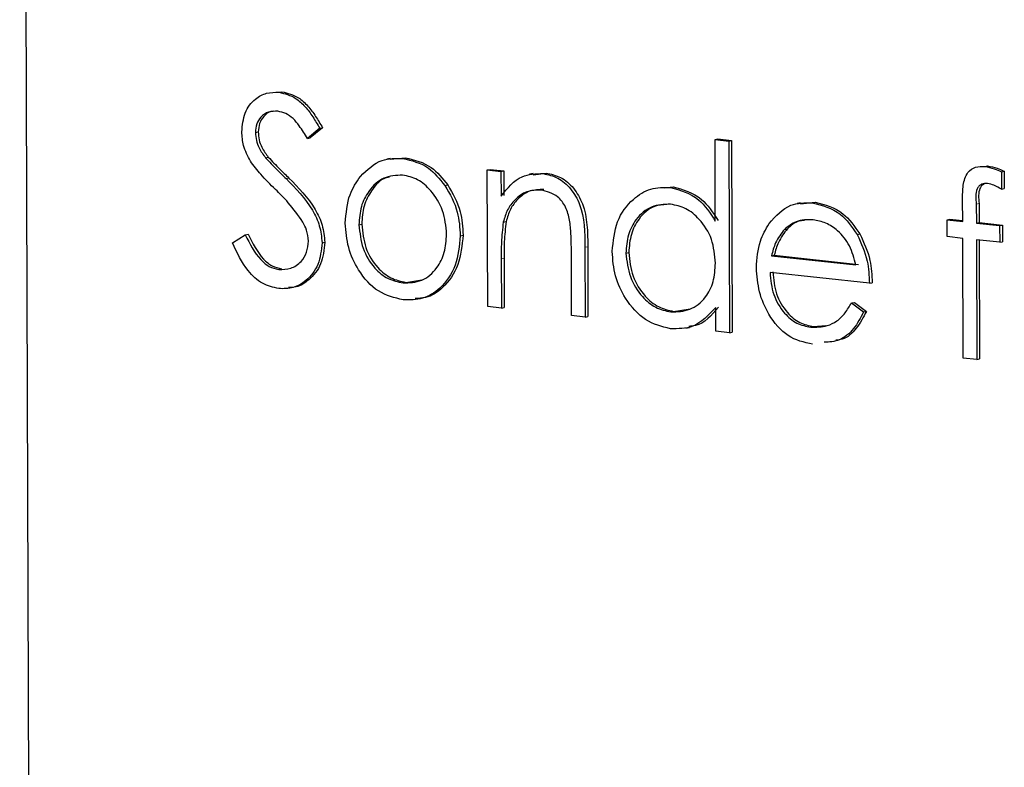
# Model space of a CAD drawing. Header units: millimetres. Extents: x 0 to 2100, y 0 to 1485.
# Tile 37 of 44: x 1690.21 to 1700.63, y 1224.52 to 1232.43. Entities that reach past the tile are written whole.
import ezdxf

# ---------------------------------------------------------------- set-up
doc = ezdxf.new("R2010")
doc.units = ezdxf.units.MM
doc.header["$LTSCALE"] = 5

msp = doc.modelspace()

# ---------------------------------------------------------------- linework, layer by layer
at = {"color": 7, "linetype": 'Continuous', "lineweight": 25}
for p, q in [((1690.207, 1250.735), (1690.377, 1202.3)), ((1692.953, 1231.658), (1692.983, 1231.664)), ((1692.703, 1231.232), (1692.732, 1231.239)), ((1693.383, 1231.277), (1693.253, 1231.17)), ((1693.413, 1231.283), (1693.283, 1231.176)), ((1693.383, 1231.277), (1693.413, 1231.283)), ((1693.253, 1231.17), (1693.283, 1231.176)), ((1697.568, 1231.158), (1697.598, 1231.164)), ((1697.568, 1231.158), (1697.713, 1231.142)), ((1697.571, 1230.295), (1697.568, 1231.158)), ((1697.598, 1231.164), (1697.742, 1231.148)), ((1697.713, 1231.142), (1697.742, 1231.148)), ((1697.713, 1231.142), (1697.72, 1229.114)), ((1697.742, 1231.148), (1697.749, 1229.121)), ((1692.81, 1230.965), (1692.839, 1230.972)), ((1694.13, 1230.959), (1694.093, 1230.951)), ((1694.128, 1230.949), (1694.291, 1230.965)), ((1694.261, 1230.959), (1694.291, 1230.965)), ((1695.157, 1230.836), (1695.187, 1230.843)), ((1695.157, 1230.836), (1695.302, 1230.821)), ((1695.162, 1229.392), (1695.157, 1230.836)), ((1695.187, 1230.843), (1695.331, 1230.827)), ((1695.302, 1230.821), (1695.331, 1230.827)), ((1695.302, 1230.821), (1695.303, 1230.56)), ((1695.331, 1230.827), (1695.332, 1230.566)), ((1695.642, 1230.799), (1695.605, 1230.791)), ((1695.641, 1230.784), (1695.779, 1230.804)), ((1695.749, 1230.798), (1695.779, 1230.804)), ((1700.424, 1230.873), (1700.454, 1230.88)), ((1700.6, 1230.817), (1700.63, 1230.823)), ((1700.6, 1230.817), (1700.601, 1230.633)), ((1700.63, 1230.823), (1700.63, 1230.639)), ((1694.708, 1230.672), (1694.738, 1230.679)), ((1697.032, 1230.649), (1697.124, 1230.658)), ((1697.095, 1230.652), (1697.124, 1230.658)), ((1700.601, 1230.633), (1700.63, 1230.639)), ((1698.474, 1230.49), (1698.436, 1230.482)), ((1698.472, 1230.477), (1698.628, 1230.495)), ((1698.598, 1230.489), (1698.628, 1230.495)), ((1700.19, 1230.291), (1700.189, 1230.522)), ((1700.334, 1230.475), (1700.335, 1230.275)), ((1700.364, 1230.482), (1700.365, 1230.281)), ((1693.799, 1230.256), (1693.829, 1230.263)), ((1695.326, 1230.284), (1695.356, 1230.29)), ((1700.025, 1230.309), (1700.054, 1230.315)), ((1700.025, 1230.131), (1700.025, 1230.309)), ((1700.025, 1230.309), (1700.19, 1230.291)), ((1700.054, 1230.315), (1700.189, 1230.3)), ((1700.335, 1230.275), (1700.365, 1230.281)), ((1700.335, 1230.275), (1700.581, 1230.248)), ((1700.365, 1230.281), (1700.611, 1230.254)), ((1692.595, 1230.151), (1692.625, 1230.158)), ((1698.304, 1230.208), (1698.334, 1230.214)), ((1699.073, 1230.153), (1699.102, 1230.159)), ((1700.581, 1230.248), (1700.611, 1230.254)), ((1700.581, 1230.248), (1700.582, 1230.071)), ((1700.611, 1230.254), (1700.612, 1230.077)), ((1692.459, 1230.066), (1692.595, 1230.151)), ((1693.408, 1230.066), (1693.437, 1230.072)), ((1694.871, 1230.141), (1694.901, 1230.148)), ((1700.19, 1230.113), (1700.025, 1230.131)), ((1700.195, 1228.846), (1700.19, 1230.113)), ((1700.582, 1230.071), (1700.335, 1230.098)), ((1700.335, 1230.098), (1700.339, 1228.83)), ((1700.365, 1230.094), (1700.369, 1228.837)), ((1700.582, 1230.071), (1700.612, 1230.077)), ((1696.049, 1229.295), (1696.047, 1229.975)), ((1696.191, 1230.018), (1696.194, 1229.28)), ((1696.221, 1230.024), (1696.223, 1229.286)), ((1696.624, 1229.957), (1696.654, 1229.963)), ((1695.305, 1229.898), (1695.307, 1229.376)), ((1695.335, 1229.905), (1695.337, 1229.382)), ((1698.165, 1229.928), (1698.195, 1229.934)), ((1698.165, 1229.928), (1699.057, 1229.831)), ((1698.195, 1229.934), (1699.087, 1229.837)), ((1692.949, 1229.784), (1692.979, 1229.79)), ((1699.202, 1229.638), (1698.15, 1229.752)), ((1694.265, 1229.641), (1694.295, 1229.647)), ((1694.295, 1229.647), (1694.465, 1229.673)), ((1699.202, 1229.638), (1699.232, 1229.644)), ((1699.013, 1229.43), (1699.043, 1229.436)), ((1699.013, 1229.43), (1699.141, 1229.334)), ((1699.043, 1229.436), (1699.171, 1229.34)), ((1695.307, 1229.376), (1695.162, 1229.392)), ((1695.307, 1229.376), (1695.337, 1229.382)), ((1697.1, 1229.334), (1697.13, 1229.34)), ((1697.13, 1229.34), (1697.304, 1229.366)), ((1697.575, 1229.13), (1697.575, 1229.38)), ((1699.141, 1229.334), (1699.171, 1229.34)), ((1696.194, 1229.28), (1696.049, 1229.295)), ((1696.194, 1229.28), (1696.223, 1229.286)), ((1697.259, 1229.163), (1697.296, 1229.171)), ((1697.72, 1229.114), (1697.575, 1229.13)), ((1697.72, 1229.114), (1697.749, 1229.121)), ((1698.581, 1229.173), (1698.611, 1229.179)), ((1698.611, 1229.179), (1698.742, 1229.192)), ((1700.339, 1228.83), (1700.195, 1228.846)), ((1700.339, 1228.83), (1700.369, 1228.837))]:
    msp.add_line(p, q, dxfattribs=at)
at = {"color": 8, "linetype": 'Continuous', "lineweight": 18}
for p, q in [((1693.027, 1230.745), (1693.056, 1230.751)), ((1700.334, 1230.475), (1700.364, 1230.482)), ((1696.191, 1230.018), (1696.221, 1230.024)), ((1695.305, 1229.898), (1695.335, 1229.905))]:
    msp.add_line(p, q, dxfattribs=at)
at = {"color": 7, "linetype": 'Continuous', "lineweight": 25}
for points, knots in [([(1692.558, 1231.24), (1692.565, 1231.309), (1692.579, 1231.448), (1692.688, 1231.588), (1692.819, 1231.658), (1692.908, 1231.658), (1692.953, 1231.658)], [0, 0, 0, 0, 0.279553, 0.558798, 0.779378, 1, 1, 1, 1]), ([(1692.953, 1231.658), (1693.013, 1231.643), (1693.113, 1231.618), (1693.23, 1231.51), (1693.312, 1231.399), (1693.359, 1231.318), (1693.383, 1231.277)], [0, 0, 0, 0, 0.3387292, 0.5588354, 0.7793438, 1, 1, 1, 1]), ([(1692.983, 1231.664), (1693.043, 1231.649), (1693.143, 1231.624), (1693.26, 1231.516), (1693.342, 1231.405), (1693.389, 1231.324), (1693.413, 1231.283)], [0, 0, 0, 0, 0.3387292, 0.5588354, 0.7793438, 1, 1, 1, 1]), ([(1692.938, 1231.457), (1692.905, 1231.457), (1692.84, 1231.458), (1692.762, 1231.405), (1692.71, 1231.326), (1692.705, 1231.264), (1692.703, 1231.232)], [0, 0, 0, 0, 0.280274, 0.559931, 0.77992, 1, 1, 1, 1]), ([(1692.895, 1231.457), (1692.887, 1231.456), (1692.847, 1231.455), (1692.792, 1231.41), (1692.74, 1231.333), (1692.735, 1231.27), (1692.732, 1231.239)], [0, 0, 0, 0, 0.085802, 0.441024, 0.720454, 1, 1, 1, 1]), ([(1693.253, 1231.17), (1693.225, 1231.215), (1693.179, 1231.29), (1693.103, 1231.383), (1693.024, 1231.439), (1692.967, 1231.451), (1692.938, 1231.457)], [0, 0, 0, 0, 0.340409, 0.560482, 0.78018, 1, 1, 1, 1]), ([(1692.649, 1230.929), (1692.621, 1230.983), (1692.57, 1231.08), (1692.562, 1231.191), (1692.558, 1231.24)], [0, 0, 0, 0, 0.55984, 1, 1, 1, 1]), ([(1692.703, 1231.232), (1692.705, 1231.205), (1692.709, 1231.149), (1692.744, 1231.054), (1692.785, 1230.999), (1692.81, 1230.965)], [0, 0, 0, 0, 0.279946, 0.559774, 1, 1, 1, 1]), ([(1692.732, 1231.239), (1692.734, 1231.211), (1692.738, 1231.155), (1692.774, 1231.06), (1692.814, 1231.005), (1692.839, 1230.972)], [0, 0, 0, 0, 0.279946, 0.559774, 1, 1, 1, 1]), ([(1692.914, 1230.631), (1692.861, 1230.683), (1692.767, 1230.774), (1692.685, 1230.882), (1692.649, 1230.929)], [0, 0, 0, 0, 0.560413, 1, 1, 1, 1]), ([(1692.81, 1230.965), (1692.849, 1230.923), (1692.921, 1230.848), (1692.994, 1230.777), (1693.027, 1230.745)], [0, 0, 0, 0, 0.5599058, 1, 1, 1, 1]), ([(1692.839, 1230.972), (1692.879, 1230.929), (1692.95, 1230.854), (1693.024, 1230.783), (1693.056, 1230.751)], [0, 0, 0, 0, 0.5599058, 1, 1, 1, 1]), ([(1693.814, 1230.768), (1693.886, 1230.838), (1694.016, 1230.962), (1694.186, 1230.96), (1694.261, 1230.959)], [0, 0, 0, 0, 0.5588803, 1, 1, 1, 1]), ([(1694.261, 1230.959), (1694.356, 1230.936), (1694.527, 1230.896), (1694.653, 1230.741), (1694.708, 1230.672)], [0, 0, 0, 0, 0.559182, 1, 1, 1, 1]), ([(1694.291, 1230.965), (1694.386, 1230.942), (1694.557, 1230.902), (1694.683, 1230.747), (1694.738, 1230.679)], [0, 0, 0, 0, 0.559182, 1, 1, 1, 1]), ([(1695.303, 1230.56), (1695.371, 1230.644), (1695.493, 1230.793), (1695.671, 1230.796), (1695.749, 1230.798)], [0, 0, 0, 0, 0.559141, 1, 1, 1, 1]), ([(1695.749, 1230.798), (1695.802, 1230.786), (1695.907, 1230.763), (1696.046, 1230.644), (1696.187, 1230.398), (1696.189, 1230.175), (1696.191, 1230.018)], [0, 0, 0, 0, 0.187021, 0.37389, 0.56061, 1, 1, 1, 1]), ([(1695.779, 1230.804), (1695.831, 1230.792), (1695.937, 1230.77), (1696.076, 1230.651), (1696.217, 1230.404), (1696.219, 1230.181), (1696.221, 1230.024)], [0, 0, 0, 0, 0.187021, 0.37389, 0.56061, 1, 1, 1, 1]), ([(1700.189, 1230.522), (1700.189, 1230.573), (1700.188, 1230.675), (1700.23, 1230.811), (1700.325, 1230.875), (1700.391, 1230.874), (1700.424, 1230.873)], [0, 0, 0, 0, 0.281848, 0.559462, 0.779305, 1, 1, 1, 1]), ([(1700.424, 1230.873), (1700.457, 1230.867), (1700.517, 1230.855), (1700.575, 1230.829), (1700.6, 1230.817)], [0, 0, 0, 0, 0.559721, 1, 1, 1, 1]), ([(1700.454, 1230.88), (1700.487, 1230.873), (1700.547, 1230.861), (1700.604, 1230.835), (1700.63, 1230.823)], [0, 0, 0, 0, 0.559721, 1, 1, 1, 1]), ([(1693.027, 1230.745), (1693.128, 1230.642), (1693.269, 1230.499), (1693.389, 1230.248), (1693.402, 1230.127), (1693.408, 1230.066)], [0, 0, 0, 0, 0.560115, 0.780284, 1, 1, 1, 1]), ([(1693.056, 1230.751), (1693.157, 1230.649), (1693.298, 1230.506), (1693.419, 1230.255), (1693.431, 1230.133), (1693.437, 1230.072)], [0, 0, 0, 0, 0.560115, 0.780284, 1, 1, 1, 1]), ([(1693.654, 1230.273), (1693.663, 1230.379), (1693.677, 1230.568), (1693.772, 1230.707), (1693.814, 1230.768)], [0, 0, 0, 0, 0.559285, 1, 1, 1, 1]), ([(1694.261, 1230.782), (1694.192, 1230.779), (1694.055, 1230.773), (1693.905, 1230.631), (1693.812, 1230.454), (1693.803, 1230.322), (1693.799, 1230.256)], [0, 0, 0, 0, 0.279484, 0.559256, 0.779547, 1, 1, 1, 1]), ([(1694.122, 1230.76), (1694.112, 1230.759), (1694.035, 1230.749), (1693.936, 1230.634), (1693.841, 1230.461), (1693.833, 1230.329), (1693.829, 1230.263)], [0, 0, 0, 0, 0.055747, 0.422395, 0.711092, 1, 1, 1, 1]), ([(1694.727, 1230.156), (1694.719, 1230.241), (1694.702, 1230.412), (1694.575, 1230.612), (1694.423, 1230.746), (1694.315, 1230.77), (1694.261, 1230.782)], [0, 0, 0, 0, 0.2795862, 0.5593981, 0.7796526, 1, 1, 1, 1]), ([(1694.738, 1230.679), (1694.79, 1230.587), (1694.884, 1230.423), (1694.896, 1230.232), (1694.901, 1230.148)], [0, 0, 0, 0, 0.559216, 1, 1, 1, 1]), ([(1700.454, 1230.693), (1700.432, 1230.693), (1700.399, 1230.693), (1700.361, 1230.667), (1700.321, 1230.605), (1700.328, 1230.533), (1700.334, 1230.475)], [0, 0, 0, 0, 0.2494946, 0.3748109, 0.4992548, 1, 1, 1, 1]), ([(1700.416, 1230.688), (1700.407, 1230.683), (1700.39, 1230.673), (1700.351, 1230.61), (1700.358, 1230.539), (1700.364, 1230.482)], [0, 0, 0, 0, 0.145588, 0.315659, 1, 1, 1, 1]), ([(1700.601, 1230.633), (1700.574, 1230.648), (1700.527, 1230.677), (1700.476, 1230.688), (1700.454, 1230.693)], [0, 0, 0, 0, 0.5602413, 1, 1, 1, 1]), ([(1693.205, 1230.285), (1693.155, 1230.355), (1693.066, 1230.481), (1692.96, 1230.586), (1692.914, 1230.631)], [0, 0, 0, 0, 0.559496, 1, 1, 1, 1]), ([(1694.708, 1230.672), (1694.761, 1230.581), (1694.854, 1230.417), (1694.866, 1230.226), (1694.871, 1230.141)], [0, 0, 0, 0, 0.559216, 1, 1, 1, 1]), ([(1695.724, 1230.623), (1695.673, 1230.622), (1695.572, 1230.62), (1695.452, 1230.531), (1695.366, 1230.419), (1695.339, 1230.329), (1695.326, 1230.284)], [0, 0, 0, 0, 0.2795525, 0.559373, 0.7797026, 1, 1, 1, 1]), ([(1695.754, 1230.629), (1695.703, 1230.628), (1695.601, 1230.626), (1695.482, 1230.537), (1695.396, 1230.425), (1695.369, 1230.335), (1695.356, 1230.29)], [0, 0, 0, 0, 0.2795525, 0.559373, 0.7797026, 1, 1, 1, 1]), ([(1696.029, 1230.306), (1696.017, 1230.353), (1695.994, 1230.447), (1695.889, 1230.585), (1695.787, 1230.608), (1695.724, 1230.623)], [0, 0, 0, 0, 0.281192, 0.561331, 1, 1, 1, 1]), ([(1696.48, 1229.975), (1696.491, 1230.084), (1696.512, 1230.303), (1696.682, 1230.526), (1696.882, 1230.652), (1697.024, 1230.652), (1697.095, 1230.652)], [0, 0, 0, 0, 0.279413, 0.559191, 0.779548, 1, 1, 1, 1]), ([(1697.095, 1230.652), (1697.201, 1230.622), (1697.391, 1230.57), (1697.516, 1230.379), (1697.571, 1230.295)], [0, 0, 0, 0, 0.558426, 1, 1, 1, 1]), ([(1697.124, 1230.658), (1697.231, 1230.628), (1697.421, 1230.576), (1697.546, 1230.385), (1697.601, 1230.301)], [0, 0, 0, 0, 0.558426, 1, 1, 1, 1]), ([(1697.097, 1230.474), (1697.028, 1230.472), (1696.891, 1230.467), (1696.734, 1230.333), (1696.641, 1230.155), (1696.63, 1230.023), (1696.624, 1229.957)], [0, 0, 0, 0, 0.2797672, 0.5592905, 0.7797189, 1, 1, 1, 1]), ([(1697.058, 1230.47), (1697.013, 1230.467), (1696.9, 1230.461), (1696.764, 1230.338), (1696.671, 1230.161), (1696.66, 1230.029), (1696.654, 1229.963)], [0, 0, 0, 0, 0.202556, 0.512045, 0.756104, 1, 1, 1, 1]), ([(1697.573, 1229.849), (1697.565, 1229.936), (1697.549, 1230.109), (1697.418, 1230.311), (1697.261, 1230.44), (1697.152, 1230.463), (1697.097, 1230.474)], [0, 0, 0, 0, 0.2796602, 0.5592103, 0.7794872, 1, 1, 1, 1]), ([(1698.14, 1230.269), (1698.211, 1230.349), (1698.34, 1230.491), (1698.519, 1230.489), (1698.598, 1230.489)], [0, 0, 0, 0, 0.558577, 1, 1, 1, 1]), ([(1698.598, 1230.489), (1698.703, 1230.462), (1698.89, 1230.416), (1699.017, 1230.233), (1699.073, 1230.153)], [0, 0, 0, 0, 0.558919, 1, 1, 1, 1]), ([(1698.628, 1230.495), (1698.732, 1230.469), (1698.919, 1230.422), (1699.046, 1230.239), (1699.102, 1230.159)], [0, 0, 0, 0, 0.558919, 1, 1, 1, 1]), ([(1693.263, 1230.084), (1693.259, 1230.124), (1693.252, 1230.196), (1693.219, 1230.257), (1693.205, 1230.285)], [0, 0, 0, 0, 0.5589902, 1, 1, 1, 1]), ([(1694.266, 1229.463), (1694.176, 1229.484), (1693.996, 1229.526), (1693.797, 1229.753), (1693.675, 1230.011), (1693.661, 1230.186), (1693.654, 1230.273)], [0, 0, 0, 0, 0.279776, 0.559179, 0.779592, 1, 1, 1, 1]), ([(1693.829, 1230.263), (1693.837, 1230.178), (1693.855, 1230.009), (1693.979, 1229.807), (1694.134, 1229.682), (1694.241, 1229.659), (1694.295, 1229.647)], [0, 0, 0, 0, 0.279618, 0.559167, 0.779512, 1, 1, 1, 1]), ([(1695.326, 1230.284), (1695.318, 1230.212), (1695.304, 1230.085), (1695.305, 1229.956), (1695.305, 1229.898)], [0, 0, 0, 0, 0.559658, 1, 1, 1, 1]), ([(1695.356, 1230.29), (1695.348, 1230.219), (1695.334, 1230.092), (1695.334, 1229.962), (1695.335, 1229.905)], [0, 0, 0, 0, 0.559658, 1, 1, 1, 1]), ([(1696.047, 1229.975), (1696.047, 1230.037), (1696.047, 1230.147), (1696.034, 1230.257), (1696.029, 1230.306)], [0, 0, 0, 0, 0.560255, 1, 1, 1, 1]), ([(1698.006, 1229.801), (1698.013, 1229.899), (1698.025, 1230.073), (1698.105, 1230.209), (1698.14, 1230.269)], [0, 0, 0, 0, 0.559427, 1, 1, 1, 1]), ([(1698.606, 1230.31), (1698.544, 1230.31), (1698.432, 1230.311), (1698.343, 1230.239), (1698.304, 1230.208)], [0, 0, 0, 0, 0.5594582, 1, 1, 1, 1]), ([(1698.514, 1230.302), (1698.494, 1230.3), (1698.426, 1230.297), (1698.372, 1230.248), (1698.334, 1230.214)], [0, 0, 0, 0, 0.290491, 1, 1, 1, 1]), ([(1699.057, 1229.831), (1699.039, 1229.901), (1699.004, 1230.041), (1698.88, 1230.192), (1698.743, 1230.282), (1698.652, 1230.301), (1698.606, 1230.31)], [0, 0, 0, 0, 0.2801382, 0.5591944, 0.7795977, 1, 1, 1, 1]), ([(1692.625, 1230.158), (1692.673, 1230.062), (1692.74, 1229.929), (1692.877, 1229.814), (1692.945, 1229.798), (1692.979, 1229.79)], [0, 0, 0, 0, 0.559321, 0.779782, 1, 1, 1, 1]), ([(1693.799, 1230.256), (1693.808, 1230.172), (1693.825, 1230.003), (1693.949, 1229.8), (1694.104, 1229.676), (1694.211, 1229.653), (1694.265, 1229.641)], [0, 0, 0, 0, 0.279618, 0.559167, 0.779512, 1, 1, 1, 1]), ([(1698.304, 1230.208), (1698.269, 1230.163), (1698.206, 1230.082), (1698.178, 1229.975), (1698.165, 1229.928)], [0, 0, 0, 0, 0.558795, 1, 1, 1, 1]), ([(1698.334, 1230.214), (1698.299, 1230.169), (1698.236, 1230.088), (1698.207, 1229.981), (1698.195, 1229.934)], [0, 0, 0, 0, 0.558795, 1, 1, 1, 1]), ([(1699.102, 1230.159), (1699.144, 1230.068), (1699.22, 1229.904), (1699.228, 1229.724), (1699.232, 1229.644)], [0, 0, 0, 0, 0.558897, 1, 1, 1, 1]), ([(1692.95, 1229.581), (1692.891, 1229.595), (1692.772, 1229.622), (1692.588, 1229.791), (1692.508, 1229.962), (1692.459, 1230.066)], [0, 0, 0, 0, 0.2798798, 0.5596658, 1, 1, 1, 1]), ([(1692.595, 1230.151), (1692.643, 1230.056), (1692.71, 1229.923), (1692.847, 1229.808), (1692.915, 1229.792), (1692.949, 1229.784)], [0, 0, 0, 0, 0.559321, 0.779782, 1, 1, 1, 1]), ([(1692.949, 1229.784), (1692.993, 1229.784), (1693.079, 1229.786), (1693.184, 1229.854), (1693.251, 1229.961), (1693.259, 1230.043), (1693.263, 1230.084)], [0, 0, 0, 0, 0.280276, 0.560148, 0.780153, 1, 1, 1, 1]), ([(1693.408, 1230.066), (1693.399, 1229.986), (1693.382, 1229.826), (1693.254, 1229.668), (1693.105, 1229.579), (1693.002, 1229.58), (1692.95, 1229.581)], [0, 0, 0, 0, 0.279183, 0.559085, 0.779446, 1, 1, 1, 1]), ([(1693.437, 1230.072), (1693.429, 1229.992), (1693.411, 1229.832), (1693.283, 1229.676), (1693.158, 1229.595), (1693.079, 1229.593), (1693.052, 1229.593)], [0, 0, 0, 0, 0.311894, 0.624591, 0.870771, 1, 1, 1, 1]), ([(1694.265, 1229.641), (1694.333, 1229.643), (1694.469, 1229.647), (1694.623, 1229.781), (1694.712, 1229.96), (1694.722, 1230.091), (1694.727, 1230.156)], [0, 0, 0, 0, 0.279745, 0.559113, 0.779606, 1, 1, 1, 1]), ([(1694.871, 1230.141), (1694.861, 1230.033), (1694.839, 1229.815), (1694.678, 1229.586), (1694.477, 1229.46), (1694.337, 1229.462), (1694.266, 1229.463)], [0, 0, 0, 0, 0.279521, 0.559381, 0.779507, 1, 1, 1, 1]), ([(1694.901, 1230.148), (1694.89, 1230.039), (1694.869, 1229.821), (1694.707, 1229.595), (1694.538, 1229.48), (1694.431, 1229.478), (1694.394, 1229.478)], [0, 0, 0, 0, 0.312371, 0.62512, 0.871116, 1, 1, 1, 1]), ([(1699.073, 1230.153), (1699.115, 1230.061), (1699.19, 1229.898), (1699.199, 1229.717), (1699.202, 1229.638)], [0, 0, 0, 0, 0.558897, 1, 1, 1, 1]), ([(1697.095, 1229.157), (1697.005, 1229.18), (1696.824, 1229.225), (1696.623, 1229.451), (1696.499, 1229.711), (1696.486, 1229.887), (1696.48, 1229.975)], [0, 0, 0, 0, 0.279573, 0.559333, 0.779589, 1, 1, 1, 1]), ([(1696.624, 1229.957), (1696.634, 1229.872), (1696.654, 1229.701), (1696.782, 1229.499), (1696.937, 1229.371), (1697.046, 1229.346), (1697.1, 1229.334)], [0, 0, 0, 0, 0.279429, 0.559146, 0.77957, 1, 1, 1, 1]), ([(1696.654, 1229.963), (1696.664, 1229.878), (1696.684, 1229.707), (1696.811, 1229.505), (1696.967, 1229.377), (1697.075, 1229.352), (1697.13, 1229.34)], [0, 0, 0, 0, 0.279429, 0.559146, 0.77957, 1, 1, 1, 1]), ([(1697.1, 1229.334), (1697.169, 1229.336), (1697.306, 1229.342), (1697.467, 1229.469), (1697.559, 1229.65), (1697.568, 1229.783), (1697.573, 1229.849)], [0, 0, 0, 0, 0.279822, 0.559387, 0.779603, 1, 1, 1, 1]), ([(1698.6, 1228.994), (1698.51, 1229.013), (1698.332, 1229.052), (1698.139, 1229.284), (1698.026, 1229.543), (1698.013, 1229.715), (1698.006, 1229.801)], [0, 0, 0, 0, 0.279885, 0.558859, 0.779462, 1, 1, 1, 1]), ([(1698.15, 1229.752), (1698.158, 1229.673), (1698.173, 1229.515), (1698.288, 1229.325), (1698.431, 1229.204), (1698.531, 1229.183), (1698.581, 1229.173)], [0, 0, 0, 0, 0.279963, 0.559359, 0.779526, 1, 1, 1, 1]), ([(1698.18, 1229.758), (1698.188, 1229.679), (1698.203, 1229.521), (1698.318, 1229.331), (1698.461, 1229.211), (1698.561, 1229.19), (1698.611, 1229.179)], [0, 0, 0, 0, 0.279963, 0.559359, 0.779526, 1, 1, 1, 1]), ([(1698.581, 1229.173), (1698.64, 1229.174), (1698.738, 1229.175), (1698.862, 1229.234), (1698.948, 1229.321), (1698.991, 1229.394), (1699.013, 1229.43)], [0, 0, 0, 0, 0.3394652, 0.5596261, 0.7794983, 1, 1, 1, 1]), ([(1697.575, 1229.38), (1697.499, 1229.299), (1697.363, 1229.155), (1697.177, 1229.156), (1697.095, 1229.157)], [0, 0, 0, 0, 0.558763, 1, 1, 1, 1]), ([(1697.604, 1229.386), (1697.531, 1229.299), (1697.44, 1229.191), (1697.315, 1229.183), (1697.291, 1229.182)], [0, 0, 0, 0, 0.8101287, 1, 1, 1, 1]), ([(1699.141, 1229.334), (1699.109, 1229.272), (1699.043, 1229.15), (1698.896, 1229.023), (1698.778, 1229.016), (1698.723, 1229.013)], [0, 0, 0, 0, 0.3466, 0.692668, 1, 1, 1, 1]), ([(1699.171, 1229.34), (1699.138, 1229.279), (1699.072, 1229.158), (1698.954, 1229.045), (1698.87, 1229.037), (1698.847, 1229.035)], [0, 0, 0, 0, 0.422842, 0.845035, 1, 1, 1, 1])]:
    msp.add_open_spline(points, degree=3, knots=knots, dxfattribs=at)

doc.saveas('drawing.dxf')
